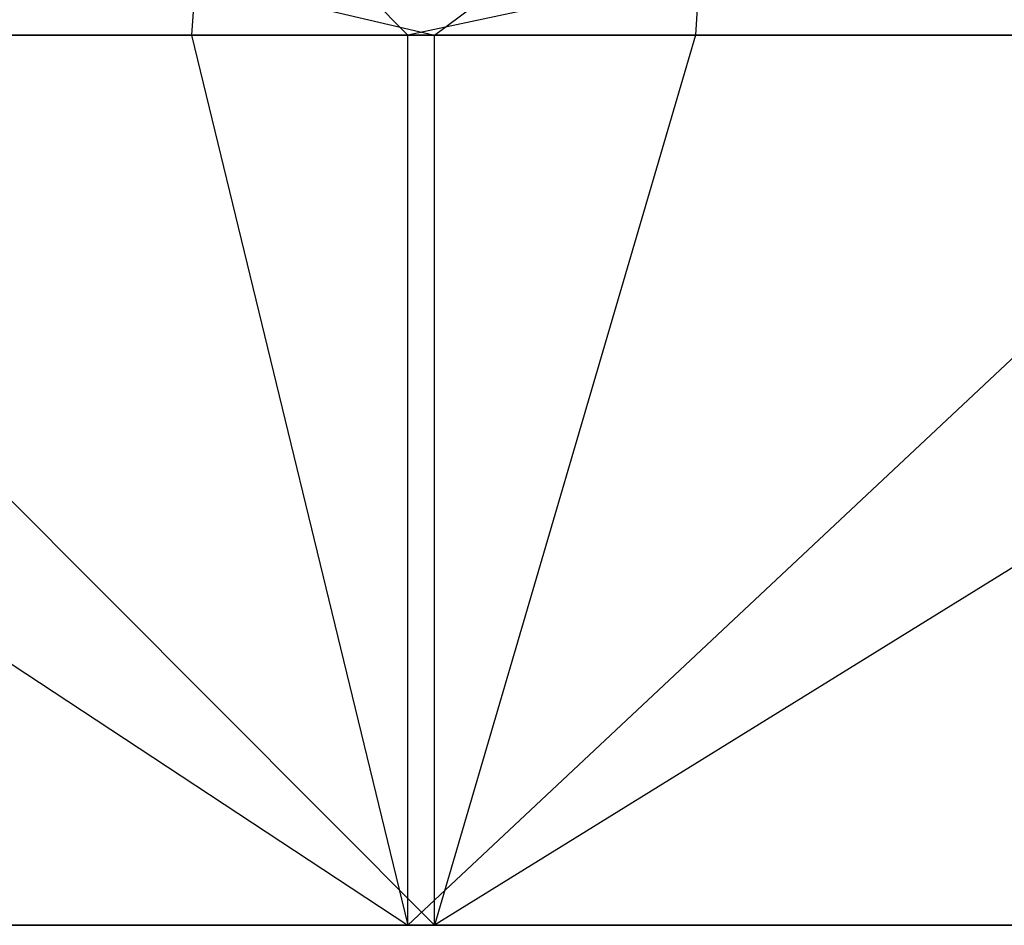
# Model space of a CAD drawing. Extents: x -172 to 172, y -29 to 28.
# Tile 240 of 256: x -75.24 to -67.83, y 7.6 to 14.42. Entities that reach past the tile are written whole.
import ezdxf

# ---------------------------------------------------------------- set-up
doc = ezdxf.new("R2010")
doc.units = 0
doc.header["$LTSCALE"] = 25.4
doc.layers.get('0').update_dxf_attribs({"linetype": 'CONTINUOUS'})

msp = doc.modelspace()

# ---------------------------------------------------------------- linework, layer by layer
at = {"color": 0}
for p, q in [((-78.6905, 15.8448, -1396.481), (-72.1187, 14.2997, -1399.9509)), ((-78.6905, 15.8448, -1396.481), (-72.1187, 14.2997, -1399.9509)), ((-73.8427, 15.8448, -1087.6251), (-73.9476, 14.2997, -1087.4041)), ((-73.8427, 15.8448, -1087.6251), (-73.9476, 14.2997, -1087.4041)), ((-72.3189, 14.2997, -1086.6416), (-73.8427, 15.8448, -1087.6251)), ((-72.3189, 14.2997, -1086.6416), (-73.8427, 15.8448, -1087.6251)), ((-65.0798, 15.8448, -1083.7618), (-72.3189, 14.2997, -1086.6416)), ((-65.0798, 15.8448, -1083.7618), (-72.3189, 14.2997, -1086.6416)), ((-72.1187, 14.2997, -1399.9509), (-70.0532, 15.8448, -1400.6173)), ((-72.1187, 14.2997, -1399.9509), (-70.0532, 15.8448, -1400.6173)), ((-70.0532, 15.8448, -1400.6173), (-70.1527, 14.2997, -1400.8409)), ((-70.0532, 15.8448, -1400.6173), (-70.1527, 14.2997, -1400.8409)), ((-82.4945, 14.2997, -1091.7545), (-72.3189, 7.5997, -1086.6416)), ((-73.9476, 14.2997, -1087.4041), (-82.4945, 14.2997, -1091.7545)), ((-82.4945, 14.2997, -1091.7545), (-72.3189, 7.5997, -1086.6416)), ((-73.9476, 14.2997, -1087.4041), (-82.4945, 14.2997, -1091.7545)), ((-72.1187, 7.5997, -1399.9509), (-78.8023, 14.2997, -1396.6986)), ((-72.1187, 7.5997, -1399.9509), (-78.8023, 14.2997, -1396.6986)), ((-78.8023, 14.2997, -1396.6986), (-72.1187, 14.2997, -1399.9509)), ((-78.8023, 14.2997, -1396.6986), (-72.1187, 14.2997, -1399.9509)), ((-72.3189, 14.2997, -1086.6416), (-73.9476, 14.2997, -1087.4041)), ((-73.9476, 14.2997, -1087.4041), (-72.3189, 7.5997, -1086.6416)), ((-73.9476, 14.2997, -1087.4041), (-72.3189, 7.5997, -1086.6416)), ((-72.3189, 14.2997, -1086.6416), (-73.9476, 14.2997, -1087.4041)), ((-72.3189, 7.5997, -1086.6416), (-65.1723, 14.2997, -1083.5353)), ((-72.3189, 7.5997, -1086.6416), (-72.3189, 14.2997, -1086.6416)), ((-72.3189, 7.5997, -1086.6416), (-72.3189, 14.2997, -1086.6416)), ((-72.3189, 7.5997, -1086.6416), (-65.1723, 14.2997, -1083.5353)), ((-65.1723, 14.2997, -1083.5353), (-72.3189, 14.2997, -1086.6416)), ((-65.1723, 14.2997, -1083.5353), (-72.3189, 14.2997, -1086.6416)), ((-61.2862, 14.2997, -1404.4961), (-72.1187, 7.5997, -1399.9509)), ((-72.1187, 7.5997, -1399.9509), (-72.1187, 14.2997, -1399.9509)), ((-72.1187, 14.2997, -1399.9509), (-70.1527, 14.2997, -1400.8409)), ((-70.1527, 14.2997, -1400.8409), (-72.1187, 7.5997, -1399.9509)), ((-72.1187, 7.5997, -1399.9509), (-72.1187, 14.2997, -1399.9509)), ((-70.1527, 14.2997, -1400.8409), (-72.1187, 7.5997, -1399.9509)), ((-61.2862, 14.2997, -1404.4961), (-72.1187, 7.5997, -1399.9509)), ((-72.1187, 14.2997, -1399.9509), (-70.1527, 14.2997, -1400.8409)), ((-70.1527, 14.2997, -1400.8409), (-61.2862, 14.2997, -1404.4961)), ((-70.1527, 14.2997, -1400.8409), (-61.2862, 14.2997, -1404.4961)), ((-72.3189, 7.5997, -1086.6416), (-84.3833, 7.5997, -1092.7985)), ((-72.3189, 7.5997, -1086.6416), (-84.3833, 7.5997, -1092.7985)), ((-84.191, 7.5997, -1393.8094), (-72.1187, 7.5997, -1399.9509)), ((-84.191, 7.5997, -1393.8094), (-72.1187, 7.5997, -1399.9509)), ((-59.8086, 7.5997, -1081.4503), (-72.3189, 7.5997, -1086.6416)), ((-59.8086, 7.5997, -1081.4503), (-72.3189, 7.5997, -1086.6416)), ((-72.1187, 7.5997, -1399.9509), (-59.6018, 7.5997, -1405.1262)), ((-72.1187, 7.5997, -1399.9509), (-59.6018, 7.5997, -1405.1262))]:
    msp.add_line(p, q, dxfattribs=at)

doc.saveas('drawing.dxf')
